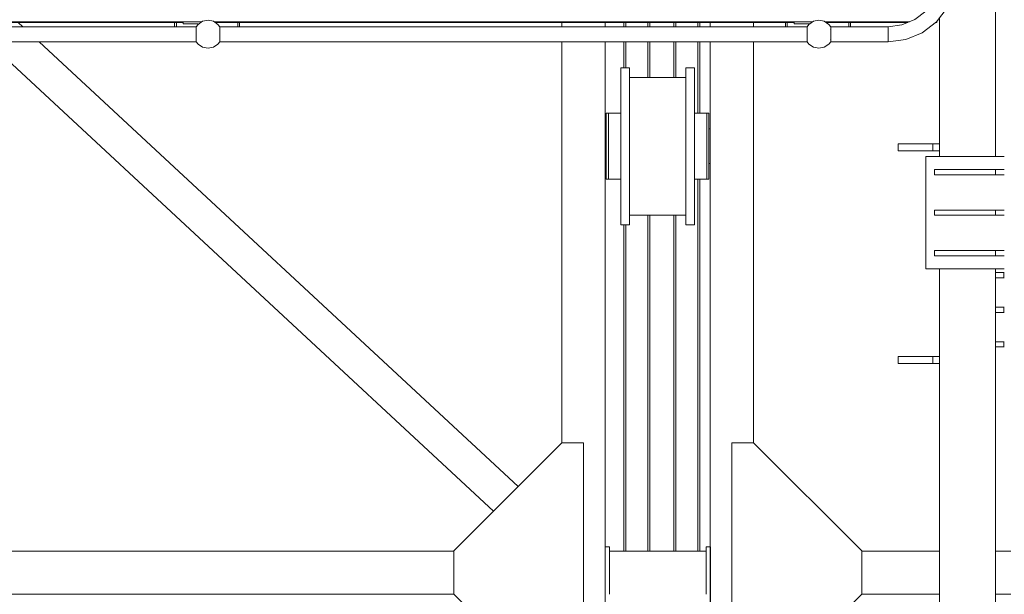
# Model space of a CAD drawing. Header units: millimetres. Extents: x 53746 to 116821, y -810352 to -765802.
# Tile 148 of 256: x 75206 to 77480, y -774552 to -773225. Entities that reach past the tile are written whole.
import ezdxf

# ---------------------------------------------------------------- set-up
doc = ezdxf.new("R2010")
doc.units = ezdxf.units.MM
doc.header["$MEASUREMENT"] = 0
for name, color, linetype, lineweight in [('Main Cradle Rails', 7, 'Continuous', 0), ('Side Cradle Stbd', 7, 'Continuous', 0), ('Side Cradle Tower', 7, 'Continuous', 0), ('Side Cradle Tower Platform', 7, 'Continuous', 0), ('Side Cradle Tower Rail Frame', 7, 'Continuous', 0), ('Side Slip Rails', 7, 'Continuous', 0)]:
    doc.layers.add(name, color=color, linetype=linetype, lineweight=lineweight)

# ---------------------------------------------------------------- blocks, each defined once
blk = doc.blocks.new('*U57')
at = {"layer": 'Side Cradle Stbd', "color": 7, "linetype": 'Continuous', "lineweight": 0}
for p, q in [((-10070.1, 14835.8), (-10080.9, 14845.8)), ((-8824.9, 14845.8), (-8824.9, 14835.8)), ((-8724.9, 14845.8), (-8724.9, 14835.8)), ((-8482.5, 14835.8), (-8482.5, 14845.8)), ((-8382.5, 14835.8), (-8382.5, 14845.8)), ((-8982.9, 13716.7), (-10150, 14800.8)), ((-8926.3, 13773.4), (-10032.4, 14800.8)), ((-8824.9, 14800.8), (-8824.9, 13874.7)), ((-8724.9, 14800.8), (-8724.9, 13634.5)), ((-8482.5, 13589), (-8482.5, 14800.8)), ((-8382.5, 13874.7), (-8382.5, 14800.8)), ((-8689, 14740.7), (-8689, 14726.9)), ((-8539, 14740.7), (-8539, 14726.9)), ((-8669, 14718.5), (-8539, 14718.5)), ((-8717.5, 14635.7), (-8717.5, 14629.9)), ((-8717.5, 14613.3), (-8717.5, 14629.9)), ((-8689, 14629.9), (-8689, 14635.7)), ((-8669, 14628.8), (-8669, 14559.5)), ((-8519, 14628.8), (-8519, 14559.5)), ((-8485.5, 14635.7), (-8485.5, 14629.9)), ((-8485.5, 14613.3), (-8485.5, 14629.9)), ((-8724.9, 14599.5), (-8722.5, 14599.5)), ((-8722.5, 14596.4), (-8722.5, 14599.5)), ((-8485.5, 14599.5), (-8482.5, 14599.5)), ((-8722.5, 14596.4), (-8722.5, 14594.9)), ((-8722.5, 14594.9), (-8722.5, 14588.6)), ((-8722.5, 14588.6), (-8722.5, 14588)), ((-8722.5, 14588), (-8722.5, 14587.8)), ((-8722.5, 14587.8), (-8722.5, 14587.7)), ((-8722.5, 14544.2), (-8722.5, 14542.8)), ((-8722.5, 14531.2), (-8722.5, 14530.9)), ((-8722.5, 14530.9), (-8722.5, 14530.9)), ((-8722.5, 14530.9), (-8722.5, 14530.3)), ((-8722.5, 14530.3), (-8722.5, 14530.1)), ((-8722.5, 14519.5), (-8724.9, 14519.5)), ((-8722.5, 14522.5), (-8722.5, 14522)), ((-8482.5, 14519.5), (-8485.5, 14519.5)), ((-8539, 14400.5), (-8669, 14400.5)), ((-8824.9, 13874.7), (-9074.9, 13624.7)), ((-8774.9, 13874.7), (-8824.9, 13874.7)), ((-8774.9, 13589), (-8774.9, 13874.7)), ((-8432.5, 13874.7), (-8382.5, 13874.7)), ((-8432.5, 13589), (-8432.5, 13874.7)), ((-8382.5, 13874.7), (-8132.5, 13624.7)), ((-9074.9, 13624.5), (-10582.2, 13624.5)), ((-9074.9, 13589), (-9074.9, 13624.7)), ((-8724.9, 13634.5), (-8714.9, 13634.5)), ((-8724.9, 13589), (-8724.9, 13634.5)), ((-8714.9, 13634.5), (-8714.9, 13624.5)), ((-8714.9, 13589), (-8714.9, 13624.5)), ((-8491.9, 13624.5), (-8714.9, 13624.5)), ((-8491.9, 13634.5), (-8481.9, 13634.5)), ((-8491.9, 13624.5), (-8491.9, 13634.5)), ((-8491.9, 13624.5), (-8491.9, 13589)), ((-8481.9, 13634.5), (-8481.9, 13589)), ((-8132.5, 13589), (-8132.5, 13624.7)), ((-8132.5, 13624.5), (-7953.4, 13624.5)), ((-9074.9, 13524.7), (-9074.9, 13589)), ((-8774.9, 13274.7), (-8774.9, 13589)), ((-8724.9, 13584.5), (-8724.9, 13589)), ((-8714.9, 13524.5), (-8714.9, 13589)), ((-8491.9, 13589), (-8491.9, 13524.5)), ((-8482.5, 12074.5), (-8482.5, 13589)), ((-8481.9, 13589), (-8481.9, 13584.5)), ((-8432.5, 13274.7), (-8432.5, 13589)), ((-8132.5, 13524.7), (-8132.5, 13589)), ((-10582.5, 13524.5), (-9074.6, 13524.5)), ((-8824.9, 13274.7), (-9074.9, 13524.7)), ((-8382.5, 13274.7), (-8132.5, 13524.7)), ((-7953.4, 13524.5), (-8132.8, 13524.5))]:
    blk.add_line(p, q, dxfattribs=at)
at = {"layer": 'Side Cradle Stbd', "color": 7, "linetype": 'Continuous', "lineweight": 0, "flags": 128}
for points in [[(-8689, 14740.7), (-8669, 14740.7), (-8669, 14740.7)], [(-8669, 14628.8), (-8669, 14687.6), (-8669, 14726.9), (-8669, 14740.7)], [(-8539, 14740.7), (-8519, 14740.7), (-8519, 14740.7)], [(-8519, 14628.8), (-8519, 14687.6), (-8519, 14726.9), (-8519, 14740.7)], [(-8669, 14378.3), (-8669, 14378.3), (-8689, 14378.3), (-8689, 14392.1), (-8689, 14431.3), (-8689, 14490.1), (-8689, 14559.5), (-8689, 14628.8), (-8689, 14687.6), (-8689, 14726.9)], [(-8519, 14378.3), (-8519, 14378.3), (-8539, 14378.3), (-8539, 14392.1), (-8539, 14431.3), (-8539, 14490.1), (-8539, 14559.5), (-8539, 14628.8), (-8539, 14687.6), (-8539, 14726.9)], [(-8717.5, 14635.7), (-8717.5, 14635.7), (-8722.5, 14635.7), (-8722.5, 14629.9), (-8722.5, 14613.3), (-8722.5, 14588.6), (-8722.5, 14559.5), (-8722.5, 14530.3), (-8722.5, 14505.6), (-8722.5, 14489.1), (-8722.5, 14483.3), (-8717.5, 14483.3), (-8717.5, 14483.3)], [(-8689, 14635.7), (-8717.5, 14635.7), (-8717.5, 14635.7)], [(-8490.5, 14635.7), (-8490.5, 14635.7), (-8519, 14635.7)], [(-8485.5, 14635.7), (-8485.5, 14635.7), (-8490.5, 14635.7), (-8490.5, 14629.9), (-8490.5, 14613.3), (-8490.5, 14588.6), (-8490.5, 14559.5), (-8490.5, 14530.3), (-8490.5, 14530.3)], [(-8717.5, 14613.3), (-8717.5, 14588.6), (-8717.5, 14559.5), (-8717.5, 14530.3), (-8717.5, 14530.3)], [(-8485.5, 14613.3), (-8485.5, 14588.6), (-8485.5, 14559.5), (-8485.5, 14530.3), (-8485.5, 14505.6), (-8485.5, 14489.1), (-8485.5, 14483.3)], [(-8490.5, 14588.6), (-8490.5, 14588.6), (-8490.5, 14559.5), (-8490.5, 14530.3), (-8490.5, 14505.6), (-8490.5, 14489.1), (-8490.5, 14483.3)], [(-8717.5, 14559.5), (-8717.5, 14530.3), (-8717.5, 14505.6)], [(-8669, 14378.3), (-8669, 14392.1), (-8669, 14431.3), (-8669, 14490.1), (-8669, 14559.5)], [(-8519, 14378.3), (-8519, 14392.1), (-8519, 14431.3), (-8519, 14490.1), (-8519, 14559.5)], [(-8722.5, 14542.8), (-8722.5, 14531.2), (-8722.5, 14531.2), (-8722.5, 14531.2)], [(-8722.5, 14530.1), (-8722.5, 14522.5), (-8722.5, 14522.5), (-8722.5, 14522.5)], [(-8689, 14505.6), (-8689, 14505.6), (-8689, 14527.2), (-8689, 14530.3), (-8689, 14530.3)], [(-8722.5, 14522), (-8722.5, 14519.5), (-8722.5, 14519.5)], [(-8717.5, 14505.6), (-8717.5, 14505.6), (-8717.5, 14489.1), (-8717.5, 14483.3), (-8689, 14483.3)], [(-8689, 14490.1), (-8689, 14503.5), (-8689, 14505.6), (-8689, 14505.6)], [(-8689, 14483.3), (-8689, 14483.3), (-8689, 14488.3), (-8689, 14489.1), (-8689, 14489.1), (-8689, 14490.1)], [(-8519, 14483.3), (-8490.5, 14483.3), (-8490.5, 14483.3)], [(-8490.5, 14483.3), (-8490.5, 14483.3), (-8485.5, 14483.3), (-8485.5, 14483.3)], [(-8724.9, 13414.5), (-8724.9, 13434), (-8724.9, 13524.5), (-8724.9, 13584.5)], [(-8481.9, 13584.5), (-8481.9, 13524.5), (-8481.9, 13434), (-8481.9, 13414.5)]]:
    blk.add_lwpolyline(points, dxfattribs=at)
at = {"layer": 'Side Cradle Tower', "color": 7, "linetype": 'Continuous', "lineweight": 0}
for p, q in [((-7803.4, 14536.2), (-7984.6, 14536.2)), ((-7964.6, 14493.7), (-7964.6, 14505.7)), ((-7823.4, 14493.7), (-7823.4, 14505.7)), ((-7964.6, 14400.2), (-7964.6, 14412.2)), ((-7823.4, 14400.2), (-7823.4, 14412.2)), ((-7964.6, 14306.7), (-7964.6, 14318.7)), ((-7823.4, 14306.7), (-7823.4, 14318.7)), ((-7803.4, 14276.2), (-7984.6, 14276.2)), ((-7804.5, 14267.8), (-7804.5, 14255.8)), ((-7804.5, 14187.8), (-7804.5, 14175.8)), ((-7804.5, 14107.8), (-7804.5, 14095.8))]:
    blk.add_line(p, q, dxfattribs=at)
at = {"layer": 'Side Cradle Tower', "color": 7, "linetype": 'Continuous', "lineweight": 0, "flags": 128}
for points in [[(-7984.6, 14536.2), (-7984.6, 14536.2), (-7984.6, 14276.2), (-7984.6, 14276.2)], [(-7803.4, 14505.7), (-7823.4, 14505.7), (-7964.6, 14505.7), (-7964.6, 14505.7)], [(-7803.4, 14493.7), (-7823.4, 14493.7), (-7964.6, 14493.7), (-7964.6, 14493.7)], [(-7803.4, 14412.2), (-7823.4, 14412.2), (-7964.6, 14412.2), (-7964.6, 14412.2)], [(-7803.4, 14400.2), (-7823.4, 14400.2), (-7964.6, 14400.2), (-7964.6, 14400.2)], [(-7803.4, 14318.7), (-7823.4, 14318.7), (-7964.6, 14318.7), (-7964.6, 14318.7)], [(-7803.4, 14306.7), (-7823.4, 14306.7), (-7964.6, 14306.7), (-7964.6, 14306.7)], [(-7823.4, 14267.8), (-7804.5, 14267.8), (-7803.4, 14267.8)], [(-7823.4, 14255.8), (-7804.5, 14255.8), (-7803.4, 14255.8)], [(-7823.4, 14187.8), (-7804.5, 14187.8), (-7803.4, 14187.8)], [(-7823.4, 14175.8), (-7804.5, 14175.8), (-7803.4, 14175.8)], [(-7823.4, 14107.8), (-7804.5, 14107.8), (-7803.4, 14107.8)], [(-7823.4, 14095.8), (-7804.5, 14095.8), (-7803.4, 14095.8)]]:
    blk.add_lwpolyline(points, dxfattribs=at)
at = {"layer": 'Side Cradle Tower Platform', "color": 7, "linetype": 'Continuous', "lineweight": 0}
for p, q in [((-11039, 14847.3), (-9656.2, 14847.3)), ((-9699.7, 14842.3), (-9699.7, 14847.3)), ((-9659.7, 14847.3), (-9659.7, 14844.9)), ((-9628.3, 14847.3), (-8245.5, 14847.3)), ((-8289, 14842.3), (-8289, 14847.3)), ((-8249, 14847.3), (-8249, 14844.9)), ((-8217.6, 14847.3), (-8022.1, 14847.3)), ((-7959, 14847.3), (-7959.9, 14847.3)), ((-7959, 14848.4), (-7959, 14847.3)), ((-7959, 14845.8), (-7959, 14847.3)), ((-11036.8, 14845.8), (-9699.7, 14845.8)), ((-11025.7, 14835.8), (-9669.6, 14835.8)), ((-9719.2, 14845.8), (-9719.2, 14835.8)), ((-9715.2, 14845.8), (-9715.2, 14835.8)), ((-9699.7, 14842.3), (-9664.7, 14842.3)), ((-9664.7, 14842.3), (-9664.7, 14841.6)), ((-9659.7, 14845.8), (-9658.5, 14845.8)), ((-9626, 14845.8), (-8289, 14845.8)), ((-9614.9, 14835.8), (-8258.8, 14835.8)), ((-9573.2, 14835.8), (-9573.2, 14845.8)), ((-9569.2, 14845.8), (-9569.2, 14835.8)), ((-8308.5, 14845.8), (-8308.5, 14835.8)), ((-8304.5, 14845.8), (-8304.5, 14835.8)), ((-8289, 14842.3), (-8254, 14842.3)), ((-8258.8, 14835.8), (-8258.8, 14835.7)), ((-8254, 14842.3), (-8254, 14841.6)), ((-8249, 14845.8), (-8247.7, 14845.8)), ((-8215.3, 14845.8), (-8025.8, 14845.8)), ((-8204.2, 14834.3), (-8204.3, 14834.4)), ((-8204.2, 14835.7), (-8204.2, 14835.8)), ((-8162.5, 14835.8), (-8162.5, 14845.8)), ((-8158.5, 14845.8), (-8158.5, 14835.8)), ((-8071.5, 14834.4), (-8071.5, 14835.8)), ((-7961.6, 14845.8), (-7959, 14845.8)), ((-7959, 14845.8), (-7960.2, 14846.9)), ((-8258.8, 14818.3), (-8258.8, 14818)), ((-8258.8, 14811.6), (-8258.8, 14811.4)), ((-8258.7, 14805.9), (-8258.8, 14805.8)), ((-8258.8, 14802.1), (-8258.8, 14802.1)), ((-8204.3, 14805.8), (-8204.4, 14805.9)), ((-8204.3, 14802.1), (-8204.3, 14802.1)), ((-8204.2, 14818.1), (-8204.2, 14818.3)), ((-8204.2, 14811.4), (-8204.2, 14811.6)), ((-9669.6, 14800.8), (-11025.7, 14800.8)), ((-8258.8, 14800.8), (-9614.9, 14800.8))]:
    blk.add_line(p, q, dxfattribs=at)
at = {"layer": 'Side Cradle Tower Platform', "color": 7, "linetype": 'Continuous', "lineweight": 0, "flags": 128}
for points in [[(-8071.5, 14835.8), (-8039.8, 14839.9), (-8010.3, 14852.2), (-7984.9, 14871.6), (-7965.4, 14897), (-7953.2, 14926.6), (-7949, 14958.3), (-7947.7, 14958.3), (-7943.9, 14958.3), (-7938.2, 14958.3)], [(-7931.5, 14958.3), (-7924.8, 14958.3), (-7919.2, 14958.3), (-7915.4, 14958.3), (-7914, 14958.3), (-7919.4, 14917.5), (-7935.1, 14879.5), (-7960.2, 14846.9), (-7992.8, 14821.9), (-8030.8, 14806.1), (-8071.5, 14800.8), (-8071.5, 14802.1), (-8071.5, 14805.9), (-8071.5, 14811.6), (-8071.5, 14818.3), (-8071.5, 14825), (-8071.5, 14830.6), (-8071.5, 14834.4)], [(-9669.6, 14835.8), (-9665.2, 14841.2), (-9654.7, 14848.3), (-9642.2, 14850.8), (-9629.8, 14848.3), (-9619.3, 14841.2), (-9614.9, 14835.8)], [(-8258.8, 14835.8), (-8254.5, 14841.2), (-8244, 14848.3), (-8231.5, 14850.8), (-8219.1, 14848.3), (-8208.5, 14841.2), (-8204.2, 14835.8)], [(-9669.5, 14829.6), (-9669.5, 14829.6), (-9669.5, 14829.9), (-9669.4, 14830.5), (-9669.4, 14830.6), (-9669.5, 14830.8), (-9669.5, 14833.4), (-9669.5, 14834.3), (-9669.5, 14834.4), (-9669.5, 14835.4), (-9669.5, 14835.6), (-9669.6, 14835.8), (-9669.6, 14835.8)], [(-9669.6, 14824.3), (-9669.5, 14824.9), (-9669.5, 14825), (-9669.5, 14829.1), (-9669.5, 14829.6)], [(-9614.9, 14835.8), (-9614.9, 14835.8), (-9614.9, 14835.4), (-9614.9, 14834.6), (-9615, 14834.4), (-9614.9, 14834.3), (-9614.9, 14833.4), (-9614.9, 14830.8), (-9615.1, 14830.6), (-9615.1, 14830.5), (-9615, 14829.9)], [(-9615, 14829.6), (-9615, 14829.2), (-9615, 14825), (-9615, 14824.9), (-9615, 14823.2), (-9615, 14818.8), (-9614.9, 14818.3), (-9614.9, 14816.5), (-9614.9, 14812.2), (-9615, 14811.6), (-9615, 14811.6), (-9615, 14810.1), (-9615, 14806.9), (-9615, 14806.9), (-9615, 14806.6), (-9615.1, 14806), (-9615.1, 14805.9), (-9614.9, 14805.7), (-9614.9, 14804.9), (-9614.9, 14802.2), (-9615, 14802.1), (-9615, 14801.7), (-9615, 14800.9), (-9614.9, 14800.8), (-9614.9, 14800.8)], [(-9615, 14829.9), (-9615, 14829.6), (-9615, 14829.6)], [(-8258.8, 14835.7), (-8258.8, 14835.6), (-8258.8, 14834.4)], [(-8258.8, 14834.4), (-8258.8, 14834.3), (-8258.8, 14834.3)], [(-8258.8, 14834.3), (-8258.8, 14830.8), (-8258.7, 14830.6)], [(-8258.7, 14830.5), (-8258.8, 14829.9), (-8258.8, 14829.6), (-8258.8, 14829.6), (-8258.8, 14825)], [(-8258.8, 14825), (-8258.8, 14824.9), (-8258.8, 14824.7)], [(-8258.8, 14824.7), (-8258.8, 14824.3), (-8258.8, 14818.3)], [(-8258.7, 14830.6), (-8258.7, 14830.5), (-8258.7, 14830.5)], [(-8204.4, 14830.6), (-8204.2, 14830.8), (-8204.2, 14834.3), (-8204.2, 14834.3)], [(-8204.4, 14830.5), (-8204.4, 14830.5), (-8204.4, 14830.6)], [(-8204.2, 14825), (-8204.2, 14829.6), (-8204.2, 14829.6), (-8204.3, 14829.9), (-8204.4, 14830.5)], [(-8204.3, 14834.4), (-8204.2, 14834.6), (-8204.2, 14835.7)], [(-8204.2, 14835.8), (-8071.5, 14835.8), (-8071.5, 14834.4), (-8071.5, 14830.6), (-8071.5, 14825), (-8071.5, 14818.3), (-8071.5, 14811.6), (-8071.5, 14805.9), (-8071.5, 14802.1), (-8071.5, 14800.8), (-8204.2, 14800.8)], [(-8204.2, 14824.8), (-8204.2, 14824.9), (-8204.2, 14825)], [(-8204.2, 14818.3), (-8204.2, 14818.8), (-8204.2, 14824.8)], [(-9669.6, 14800.8), (-9669.6, 14800.8), (-9669.6, 14801.7), (-9669.6, 14802), (-9669.5, 14802.1), (-9669.5, 14802.2), (-9669.5, 14804.9), (-9669.5, 14805.7), (-9669.4, 14805.9), (-9669.4, 14806), (-9669.5, 14806.6), (-9669.5, 14806.9), (-9669.5, 14806.9), (-9669.5, 14810), (-9669.5, 14811.6), (-9669.5, 14811.6), (-9669.5, 14816.5), (-9669.5, 14817.7), (-9669.6, 14818.3), (-9669.6, 14823.2), (-9669.6, 14824.3)], [(-8258.8, 14818), (-8258.8, 14817.7), (-8258.8, 14811.6), (-8258.8, 14811.6)], [(-8258.8, 14811.4), (-8258.8, 14806.9), (-8258.8, 14806.9), (-8258.8, 14806.6), (-8258.7, 14806), (-8258.7, 14805.9)], [(-8258.8, 14805.8), (-8258.8, 14805.7), (-8258.8, 14802.2), (-8258.8, 14802.1)], [(-8258.8, 14802.1), (-8258.8, 14802), (-8258.8, 14800.8)], [(-8204.4, 14805.9), (-8204.4, 14806), (-8204.3, 14806.6), (-8204.2, 14806.9), (-8204.2, 14806.9), (-8204.2, 14811.4)], [(-8204.3, 14802.1), (-8204.2, 14802.2), (-8204.2, 14805.7), (-8204.3, 14805.8)], [(-8204.2, 14800.8), (-8204.3, 14800.9), (-8204.3, 14802.1)], [(-8204.2, 14811.6), (-8204.2, 14811.6), (-8204.2, 14812.2), (-8204.2, 14818.1)], [(-9669.6, 14800.8), (-9665.2, 14795.3), (-9654.7, 14788.2), (-9642.2, 14785.8), (-9629.8, 14788.2), (-9619.3, 14795.3), (-9614.9, 14800.8)], [(-8258.8, 14800.8), (-8254.5, 14795.3), (-8244, 14788.2), (-8231.5, 14785.8), (-8219.1, 14788.2), (-8208.5, 14795.3), (-8204.2, 14800.8)]]:
    blk.add_lwpolyline(points, dxfattribs=at)
at = {"layer": 'Side Cradle Tower Rail Frame', "color": 7, "linetype": 'Continuous', "lineweight": 0}
for p, q in [((-7823.4, 14536.2), (-7823.4, 15073.9)), ((-7953.4, 14855.7), (-7953.4, 14536.2)), ((-7968.4, 14564.9), (-8048.4, 14564.9)), ((-8048.4, 14548.9), (-8048.4, 14564.9)), ((-7953.4, 14564.9), (-7968.4, 14564.9)), ((-7968.4, 14548.9), (-7968.4, 14564.9)), ((-8048.4, 14548.9), (-7968.4, 14548.9)), ((-7968.4, 14548.9), (-7953.4, 14548.9)), ((-7953.4, 14276.2), (-7953.4, 13589)), ((-7823.4, 13589), (-7823.4, 14276.2)), ((-7968.4, 14073.7), (-8048.4, 14073.7)), ((-8048.4, 14057.7), (-8048.4, 14073.7)), ((-8048.4, 14057.7), (-7968.4, 14057.7)), ((-7953.4, 14073.7), (-7968.4, 14073.7)), ((-7968.4, 14057.7), (-7968.4, 14073.7)), ((-7968.4, 14057.7), (-7953.4, 14057.7)), ((-7823.4, 13624.5), (-7788.4, 13624.5)), ((-7953.4, 13589), (-7953.4, 11594.5)), ((-7823.4, 11594.5), (-7823.4, 13589)), ((-7788.4, 13524.5), (-7823.4, 13524.5))]:
    blk.add_line(p, q, dxfattribs=at)
at = {"layer": 'Side Slip Rails', "color": 7, "linetype": 'Continuous', "lineweight": 0}
for p, q in [((-8681.6, 14835.8), (-8681.6, 14845.8)), ((-8677, 14835.8), (-8677, 14845.8)), ((-8626.6, 14835.8), (-8626.6, 14845.8)), ((-8621.6, 14835.8), (-8621.6, 14845.8)), ((-8566.6, 14835.8), (-8566.6, 14845.8)), ((-8561.6, 14835.8), (-8561.6, 14845.8)), ((-8511.3, 14835.8), (-8511.3, 14845.8)), ((-8506.6, 14835.8), (-8506.6, 14845.8)), ((-8681.6, 14740.7), (-8681.6, 14800.8)), ((-8677, 14740.7), (-8677, 14800.8)), ((-8626.6, 14718.5), (-8626.6, 14800.8)), ((-8621.6, 14718.5), (-8621.6, 14800.8)), ((-8566.6, 14718.5), (-8566.6, 14800.8)), ((-8561.6, 14718.5), (-8561.6, 14800.8)), ((-8511.3, 14635.7), (-8511.3, 14800.8)), ((-8506.6, 14635.7), (-8506.6, 14800.8)), ((-8511.3, 13624.5), (-8511.3, 14483.3)), ((-8506.6, 13624.5), (-8506.6, 14483.3)), ((-8626.6, 13624.5), (-8626.6, 14400.5)), ((-8621.6, 13624.5), (-8621.6, 14400.5)), ((-8566.6, 13624.5), (-8566.6, 14400.5)), ((-8561.6, 13624.5), (-8561.6, 14400.5)), ((-8681.6, 13624.5), (-8681.6, 14378.3)), ((-8677, 13624.5), (-8677, 14378.3))]:
    blk.add_line(p, q, dxfattribs=at)

msp = doc.modelspace()

# ---------------------------------------------------------------- block references
at = {"layer": 'Main Cradle Rails', "color": 7, "linetype": 'Continuous', "lineweight": 0}
msp.add_blockref('*U57', (85283.05, -788076.95), dxfattribs=at)

doc.saveas('drawing.dxf')
